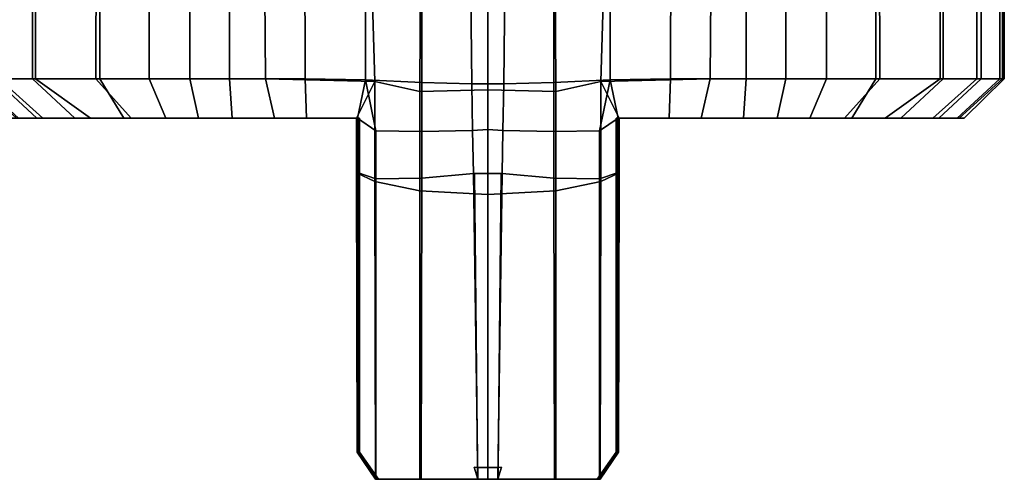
# Model space of a CAD drawing. Extents: x -17.9 to 18, y -14.2 to 13.3.
# Tile 41 of 61: x 6.8 to 8.7, y -14.2 to -13.3. Entities that reach past the tile are written whole.
import ezdxf

# ---------------------------------------------------------------- set-up
doc = ezdxf.new("R2010")
doc.units = 0
doc.layers.add('HDI8056C_KNOBS_-_4', color=252, linetype='CONTINUOUS')

msp = doc.modelspace()

# ---------------------------------------------------------------- linework, layer by layer
at = {"layer": 'HDI8056C_KNOBS_-_4'}
for points in [[(6.7976, -13.4528, 2.4685), (6.7991, -12.7098, 2.4692), (6.7244, -12.7097, 2.6569), (6.7228, -13.4528, 2.6575)], [(6.7319, -13.4528, 3.2957), (6.731, -12.7097, 3.295), (6.8027, -12.7097, 3.4582), (6.8036, -13.4528, 3.4576)], [(6.9296, -13.4528, 2.2861), (6.9297, -12.7097, 2.2808), (6.7991, -12.7098, 2.4692), (6.7976, -13.4528, 2.4685)], [(6.8036, -13.4528, 3.4576), (6.8027, -12.7097, 3.4582), (6.9236, -12.7097, 3.6222), (6.9215, -13.4528, 3.6193)], [(7.0247, -12.7097, 3.7181), (7.0259, -13.4528, 3.7192), (6.9215, -13.4528, 3.6193), (6.9236, -12.7097, 3.6222)], [(7.1058, -13.4528, 2.1285), (7.1057, -12.7096, 2.1274), (6.9297, -12.7097, 2.2808), (6.9296, -13.4528, 2.2861)], [(7.1841, -12.7097, 3.8303), (7.1831, -13.4528, 3.8317), (7.0259, -13.4528, 3.7192), (7.0247, -12.7097, 3.7181)], [(7.2538, -13.4528, 2.0392), (7.248, -12.7096, 2.04), (7.1057, -12.7096, 2.1274), (7.1058, -13.4528, 2.1285)], [(7.3293, -12.7097, 3.9024), (7.3312, -13.4528, 3.9046), (7.1831, -13.4528, 3.8317), (7.1841, -12.7097, 3.8303)], [(7.4675, -13.458, 1.9742), (7.4454, -12.7096, 1.9761), (7.248, -12.7096, 2.04), (7.2538, -13.4528, 2.0392)], [(7.4497, -12.7098, 3.9405), (7.4497, -13.4546, 3.9419), (7.3312, -13.4528, 3.9046), (7.3293, -12.7097, 3.9024)], [(7.5557, -13.4776, 1.9499), (7.5599, -12.7096, 1.9474), (7.4454, -12.7096, 1.9761), (7.4675, -13.458, 1.9742)], [(7.5597, -13.4596, 3.961), (7.4497, -13.4546, 3.9419), (7.4497, -12.7098, 3.9405), (7.5604, -12.7098, 3.9599)], [(7.5599, -12.7096, 1.9474), (7.5557, -13.4776, 1.9499), (7.6889, -13.474, 1.9392), (7.6889, -12.7096, 1.9387)], [(7.6494, -12.7087, 3.9705), (7.6577, -13.4622, 3.9713), (7.5597, -13.4596, 3.961), (7.5604, -12.7098, 3.9599)], [(7.6889, -13.4623, 3.9717), (7.6577, -13.4622, 3.9713), (7.6494, -12.7087, 3.9705), (7.6889, -12.7098, 3.972)], [(7.6889, -13.4623, 3.9717), (7.6889, -12.7098, 3.972), (7.7284, -12.7087, 3.9705), (7.7201, -13.4622, 3.9713)], [(7.8179, -12.7096, 1.9474), (7.6889, -12.7096, 1.9387), (7.6889, -13.474, 1.9392), (7.8221, -13.4776, 1.9499)], [(7.7284, -12.7087, 3.9705), (7.8174, -12.7098, 3.9599), (7.8181, -13.4596, 3.961), (7.7201, -13.4622, 3.9713)], [(7.8181, -13.4596, 3.961), (7.8174, -12.7098, 3.9599), (7.9281, -12.7098, 3.9405), (7.9281, -13.4546, 3.9419)], [(7.8221, -13.4776, 1.9499), (7.9104, -13.458, 1.9742), (7.9324, -12.7096, 1.9761), (7.8179, -12.7096, 1.9474)], [(7.9104, -13.458, 1.9742), (8.124, -13.4528, 2.0392), (8.1298, -12.7096, 2.04), (7.9324, -12.7096, 1.9761)], [(7.9281, -12.7098, 3.9405), (8.0485, -12.7097, 3.9024), (8.0466, -13.4528, 3.9046), (7.9281, -13.4546, 3.9419)], [(8.0485, -12.7097, 3.9024), (8.1937, -12.7097, 3.8303), (8.1947, -13.4528, 3.8317), (8.0466, -13.4528, 3.9046)], [(8.124, -13.4528, 2.0392), (8.272, -13.4528, 2.1285), (8.2721, -12.7096, 2.1274), (8.1298, -12.7096, 2.04)], [(8.1937, -12.7097, 3.8303), (8.3531, -12.7097, 3.7181), (8.3519, -13.4528, 3.7192), (8.1947, -13.4528, 3.8317)], [(8.272, -13.4528, 2.1285), (8.4482, -13.4528, 2.2861), (8.4481, -12.7097, 2.2808), (8.2721, -12.7096, 2.1274)], [(8.3531, -12.7097, 3.7181), (8.4542, -12.7097, 3.6222), (8.4563, -13.4528, 3.6193), (8.3519, -13.4528, 3.7192)], [(8.4482, -13.4528, 2.2861), (8.5802, -13.4528, 2.4685), (8.5787, -12.7098, 2.4692), (8.4481, -12.7097, 2.2808)], [(8.5743, -13.4528, 3.4576), (8.4563, -13.4528, 3.6193), (8.4542, -12.7097, 3.6222), (8.5751, -12.7097, 3.4582)], [(8.6459, -13.4528, 3.2957), (8.5743, -13.4528, 3.4576), (8.5751, -12.7097, 3.4582), (8.6468, -12.7097, 3.295)], [(8.5802, -13.4528, 2.4685), (8.655, -13.4528, 2.6575), (8.6534, -12.7097, 2.6569), (8.5787, -12.7098, 2.4692)], [(8.6915, -13.4528, 3.138), (8.6459, -13.4528, 3.2957), (8.6468, -12.7097, 3.295), (8.6924, -12.7097, 3.1359)], [(8.6954, -12.7097, 2.8334), (8.6534, -12.7097, 2.6569), (8.655, -13.4528, 2.6575), (8.6964, -13.4528, 2.8343)], [(8.7, -13.4528, 2.9797), (8.6915, -13.4528, 3.138), (8.6924, -12.7097, 3.1359), (8.6995, -12.7097, 2.9784)], [(8.6964, -13.4528, 2.8343), (8.7, -13.4528, 2.9797), (8.6995, -12.7097, 2.9784), (8.6954, -12.7097, 2.8334)], [(6.6814, -13.4528, 2.8343), (6.7661, -13.5296, 2.8067), (6.8063, -13.5296, 2.643), (6.7228, -13.4528, 2.6575)], [(6.6863, -13.4528, 3.138), (6.7319, -13.4528, 3.2957), (6.8176, -13.5296, 3.278), (6.7702, -13.5296, 3.1054)], [(6.7976, -13.4528, 2.4685), (6.7228, -13.4528, 2.6575), (6.8063, -13.5296, 2.643), (6.8805, -13.5296, 2.492)], [(6.7319, -13.4528, 3.2957), (6.8036, -13.4528, 3.4576), (6.9113, -13.5296, 3.4582), (6.8176, -13.5296, 3.278)], [(6.9296, -13.4528, 2.2861), (6.7976, -13.4528, 2.4685), (6.8805, -13.5296, 2.492), (6.9764, -13.5296, 2.352)], [(6.8036, -13.4528, 3.4576), (6.9215, -13.4528, 3.6193), (6.9904, -13.5296, 3.559), (6.9113, -13.5296, 3.4582)], [(6.9215, -13.4528, 3.6193), (7.0259, -13.4528, 3.7192), (7.0585, -13.5296, 3.6244), (6.9904, -13.5296, 3.559)], [(7.1058, -13.4528, 2.1285), (6.9296, -13.4528, 2.2861), (6.9764, -13.5296, 2.352), (7.1225, -13.5296, 2.2133)], [(7.0259, -13.4528, 3.7192), (7.1831, -13.4528, 3.8317), (7.1884, -13.5296, 3.7362), (7.0585, -13.5296, 3.6244)], [(7.2538, -13.4528, 2.0392), (7.1058, -13.4528, 2.1285), (7.1225, -13.5296, 2.2133), (7.2714, -13.5296, 2.1229)], [(7.1831, -13.4528, 3.8317), (7.3312, -13.4528, 3.9046), (7.3338, -13.5296, 3.8084), (7.1884, -13.5296, 3.7362)], [(7.2714, -13.5296, 2.1229), (7.432, -13.5296, 2.0583), (7.4675, -13.458, 1.9742), (7.2538, -13.4528, 2.0392)], [(7.3312, -13.4528, 3.9046), (7.4497, -13.4546, 3.9419), (7.4339, -13.5296, 3.8529), (7.3338, -13.5296, 3.8084)], [(8.1064, -13.5296, 2.1229), (8.124, -13.4528, 2.0392), (7.9104, -13.458, 1.9742), (7.9458, -13.5296, 2.0583)], [(8.0466, -13.4528, 3.9046), (8.044, -13.5296, 3.8084), (7.9439, -13.5296, 3.8529), (7.9281, -13.4546, 3.9419)], [(8.1947, -13.4528, 3.8317), (8.1894, -13.5296, 3.7362), (8.044, -13.5296, 3.8084), (8.0466, -13.4528, 3.9046)], [(8.124, -13.4528, 2.0392), (8.1064, -13.5296, 2.1229), (8.2553, -13.5296, 2.2133), (8.272, -13.4528, 2.1285)], [(8.3519, -13.4528, 3.7192), (8.3193, -13.5296, 3.6244), (8.1894, -13.5296, 3.7362), (8.1947, -13.4528, 3.8317)], [(8.272, -13.4528, 2.1285), (8.2553, -13.5296, 2.2133), (8.4014, -13.5296, 2.352), (8.4482, -13.4528, 2.2861)], [(8.4563, -13.4528, 3.6193), (8.3874, -13.5296, 3.559), (8.3193, -13.5296, 3.6244), (8.3519, -13.4528, 3.7192)], [(8.5743, -13.4528, 3.4576), (8.4665, -13.5296, 3.4582), (8.3874, -13.5296, 3.559), (8.4563, -13.4528, 3.6193)], [(8.4482, -13.4528, 2.2861), (8.4014, -13.5296, 2.352), (8.4973, -13.5296, 2.492), (8.5802, -13.4528, 2.4685)], [(8.6459, -13.4528, 3.2957), (8.5602, -13.5296, 3.278), (8.4665, -13.5296, 3.4582), (8.5743, -13.4528, 3.4576)], [(8.5802, -13.4528, 2.4685), (8.4973, -13.5296, 2.492), (8.5715, -13.5296, 2.643), (8.655, -13.4528, 2.6575)], [(8.6915, -13.4528, 3.138), (8.6076, -13.5296, 3.1054), (8.5602, -13.5296, 3.278), (8.6459, -13.4528, 3.2957)], [(8.6964, -13.4528, 2.8343), (8.655, -13.4528, 2.6575), (8.5715, -13.5296, 2.643), (8.6117, -13.5296, 2.8067)], [(8.7, -13.4528, 2.9797), (8.6217, -13.5296, 2.9549), (8.6076, -13.5296, 3.1054), (8.6915, -13.4528, 3.138)], [(8.6117, -13.5296, 2.8067), (8.6217, -13.5296, 2.9549), (8.7, -13.4528, 2.9797), (8.6964, -13.4528, 2.8343)], [(7.432, -13.5296, 2.0583), (7.4316, -13.6365, 2.0557), (7.4679, -13.6538, 1.975), (7.4675, -13.458, 1.9742)], [(7.4497, -13.4546, 3.9419), (7.47, -13.5544, 3.9392), (7.4339, -13.5296, 3.8529)], [(7.5596, -13.5557, 3.9613), (7.47, -13.5544, 3.9392), (7.4497, -13.4546, 3.9419), (7.5597, -13.4596, 3.961)], [(7.5557, -13.4776, 1.9499), (7.4675, -13.458, 1.9742), (7.4679, -13.6538, 1.975), (7.5557, -13.6719, 1.9508)], [(7.5597, -13.4596, 3.961), (7.6577, -13.4622, 3.9713), (7.6592, -13.5536, 3.9714), (7.5596, -13.5557, 3.9613)], [(7.6889, -13.552, 3.9716), (7.6592, -13.5536, 3.9714), (7.6577, -13.4622, 3.9713), (7.6889, -13.4623, 3.9717)], [(7.6889, -13.552, 3.9716), (7.6889, -13.4623, 3.9717), (7.7201, -13.4622, 3.9713), (7.7186, -13.5536, 3.9714)], [(7.8181, -13.4596, 3.961), (7.8182, -13.5557, 3.9613), (7.7186, -13.5536, 3.9714), (7.7201, -13.4622, 3.9713)], [(7.8182, -13.5557, 3.9613), (7.8181, -13.4596, 3.961), (7.9281, -13.4546, 3.9419), (7.9078, -13.5544, 3.9392)], [(7.8221, -13.4776, 1.9499), (7.8221, -13.6719, 1.9508), (7.91, -13.6538, 1.975), (7.9104, -13.458, 1.9742)], [(7.9281, -13.4546, 3.9419), (7.9439, -13.5296, 3.8529), (7.9078, -13.5544, 3.9392)], [(7.9458, -13.5296, 2.0583), (7.9104, -13.458, 1.9742), (7.91, -13.6538, 1.975), (7.9462, -13.6365, 2.0557)], [(7.5557, -13.4776, 1.9499), (7.5557, -13.6719, 1.9508), (7.6889, -13.6791, 1.9402), (7.6889, -13.474, 1.9392)], [(7.8221, -13.4776, 1.9499), (7.6889, -13.474, 1.9392), (7.6889, -13.6791, 1.9402), (7.8221, -13.6719, 1.9508)], [(6.9405, -13.5296, 3.0726), (6.9401, -13.5296, 2.8888), (6.7561, -13.5296, 2.9549), (6.7702, -13.5296, 3.1054)], [(6.7561, -13.5296, 2.9549), (6.9401, -13.5296, 2.8888), (6.9569, -13.5296, 2.7131), (6.7661, -13.5296, 2.8067)], [(6.7661, -13.5296, 2.8067), (6.9569, -13.5296, 2.7131), (6.9909, -13.5296, 2.5232), (6.8063, -13.5296, 2.643)], [(6.8176, -13.5296, 3.278), (6.9804, -13.5296, 3.2587), (6.9405, -13.5296, 3.0726), (6.7702, -13.5296, 3.1054)], [(6.9909, -13.5296, 2.5232), (6.9764, -13.5296, 2.352), (6.8805, -13.5296, 2.492), (6.8063, -13.5296, 2.643)], [(7.0524, -13.5296, 3.4591), (6.9804, -13.5296, 3.2587), (6.8176, -13.5296, 3.278), (6.9113, -13.5296, 3.4582)], [(7.0585, -13.5296, 3.6244), (7.0524, -13.5296, 3.4591), (6.9113, -13.5296, 3.4582), (6.9904, -13.5296, 3.559)], [(7.1944, -13.5296, 3.0277), (7.1811, -13.5296, 2.81), (6.9401, -13.5296, 2.8888), (6.9405, -13.5296, 3.0726)], [(6.9401, -13.5296, 2.8888), (7.1811, -13.5296, 2.81), (7.1691, -13.5296, 2.6085), (6.9569, -13.5296, 2.7131)], [(6.9804, -13.5296, 3.2587), (7.1943, -13.5296, 3.2436), (7.1944, -13.5296, 3.0277), (6.9405, -13.5296, 3.0726)], [(6.9569, -13.5296, 2.7131), (7.1691, -13.5296, 2.6085), (7.1538, -13.5296, 2.4058), (6.9909, -13.5296, 2.5232)], [(7.1538, -13.5296, 2.4058), (7.1225, -13.5296, 2.2133), (6.9764, -13.5296, 2.352), (6.9909, -13.5296, 2.5232)], [(7.2003, -13.5296, 3.4795), (7.1943, -13.5296, 3.2436), (6.9804, -13.5296, 3.2587), (7.0524, -13.5296, 3.4591)], [(7.1884, -13.5296, 3.7362), (7.2003, -13.5296, 3.4795), (7.0524, -13.5296, 3.4591), (7.0585, -13.5296, 3.6244)], [(7.306, -13.5296, 2.345), (7.2714, -13.5296, 2.1229), (7.1225, -13.5296, 2.2133), (7.1538, -13.5296, 2.4058)], [(7.1691, -13.5296, 2.6085), (7.3247, -13.5296, 2.5629), (7.306, -13.5296, 2.345), (7.1538, -13.5296, 2.4058)], [(7.3397, -13.5296, 2.7724), (7.3247, -13.5296, 2.5629), (7.1691, -13.5296, 2.6085), (7.1811, -13.5296, 2.81)], [(7.3403, -13.5296, 3.0205), (7.3397, -13.5296, 2.7724), (7.1811, -13.5296, 2.81), (7.1944, -13.5296, 3.0277)], [(7.3338, -13.5296, 3.8084), (7.3396, -13.5296, 3.4868), (7.2003, -13.5296, 3.4795), (7.1884, -13.5296, 3.7362)], [(7.3403, -13.5296, 3.2372), (7.3403, -13.5296, 3.0205), (7.1944, -13.5296, 3.0277), (7.1943, -13.5296, 3.2436)], [(7.3396, -13.5296, 3.4868), (7.3403, -13.5296, 3.2372), (7.1943, -13.5296, 3.2436), (7.2003, -13.5296, 3.4795)], [(7.432, -13.5296, 2.0583), (7.2714, -13.5296, 2.1229), (7.306, -13.5296, 2.345), (7.4361, -13.5296, 2.3072)], [(7.3247, -13.5296, 2.5629), (7.4371, -13.5296, 2.5276), (7.4361, -13.5296, 2.3072), (7.306, -13.5296, 2.345)], [(7.4371, -13.5296, 2.5276), (7.3247, -13.5296, 2.5629), (7.3397, -13.5296, 2.7724), (7.4375, -13.5296, 2.7587)], [(7.3338, -13.5296, 3.8084), (7.4339, -13.5296, 3.8529), (7.4375, -13.5296, 3.495), (7.3396, -13.5296, 3.4868)], [(7.4375, -13.5296, 3.246), (7.3403, -13.5296, 3.2372), (7.3396, -13.5296, 3.4868), (7.4375, -13.5296, 3.495)], [(7.4375, -13.5296, 3.0254), (7.4375, -13.5296, 2.7587), (7.3397, -13.5296, 2.7724), (7.3403, -13.5296, 3.0205)], [(7.3403, -13.5296, 3.0205), (7.3403, -13.5296, 3.2372), (7.4375, -13.5296, 3.246), (7.4375, -13.5296, 3.0254)], [(7.436, -13.6217, 2.3097), (7.4316, -13.6365, 2.0557), (7.432, -13.5296, 2.0583), (7.4361, -13.5296, 2.3072)], [(7.4337, -13.6361, 3.8661), (7.4375, -13.6196, 3.495), (7.4375, -13.5296, 3.495), (7.4339, -13.5296, 3.8529)], [(7.4339, -13.5296, 3.8529), (7.47, -13.5544, 3.9392), (7.47, -13.6487, 3.9366), (7.4337, -13.6361, 3.8661)], [(7.4371, -13.6196, 2.5276), (7.436, -13.6217, 2.3097), (7.4361, -13.5296, 2.3072), (7.4371, -13.5296, 2.5276)], [(7.4375, -13.6196, 2.7587), (7.4371, -13.6196, 2.5276), (7.4371, -13.5296, 2.5276), (7.4375, -13.5296, 2.7587)], [(7.4375, -13.6196, 3.0254), (7.4375, -13.6196, 2.7587), (7.4375, -13.5296, 2.7587), (7.4375, -13.5296, 3.0254)], [(7.4375, -13.6196, 3.495), (7.4375, -13.6196, 3.246), (7.4375, -13.5296, 3.246), (7.4375, -13.5296, 3.495)], [(7.4375, -13.6196, 3.246), (7.4375, -13.6196, 3.0254), (7.4375, -13.5296, 3.0254), (7.4375, -13.5296, 3.246)], [(7.9439, -13.5296, 3.8529), (7.9441, -13.6361, 3.8661), (7.9078, -13.6487, 3.9366), (7.9078, -13.5544, 3.9392)], [(8.044, -13.5296, 3.8084), (8.0382, -13.5296, 3.4868), (7.9403, -13.5296, 3.495), (7.9439, -13.5296, 3.8529)], [(7.9403, -13.5296, 3.246), (7.9403, -13.5296, 3.495), (8.0382, -13.5296, 3.4868), (8.0375, -13.5296, 3.2372)], [(7.9403, -13.5296, 3.0254), (8.0375, -13.5296, 3.0205), (8.0381, -13.5296, 2.7724), (7.9403, -13.5296, 2.7587)], [(7.9407, -13.5296, 2.5276), (7.9403, -13.5296, 2.7587), (8.0381, -13.5296, 2.7724), (8.0531, -13.5296, 2.5629)], [(8.0375, -13.5296, 3.0205), (7.9403, -13.5296, 3.0254), (7.9403, -13.5296, 3.246), (8.0375, -13.5296, 3.2372)], [(7.9441, -13.6361, 3.8661), (7.9439, -13.5296, 3.8529), (7.9403, -13.5296, 3.495), (7.9403, -13.6196, 3.495)], [(7.9403, -13.6196, 3.0254), (7.9403, -13.5296, 3.0254), (7.9403, -13.5296, 2.7587), (7.9403, -13.6196, 2.7587)], [(7.9403, -13.6196, 3.495), (7.9403, -13.5296, 3.495), (7.9403, -13.5296, 3.246), (7.9403, -13.6196, 3.246)], [(7.9403, -13.6196, 2.7587), (7.9403, -13.5296, 2.7587), (7.9407, -13.5296, 2.5276), (7.9407, -13.6196, 2.5276)], [(7.9403, -13.6196, 3.246), (7.9403, -13.5296, 3.246), (7.9403, -13.5296, 3.0254), (7.9403, -13.6196, 3.0254)], [(7.9407, -13.6196, 2.5276), (7.9407, -13.5296, 2.5276), (7.9417, -13.5296, 2.3072), (7.9418, -13.6217, 2.3097)], [(8.0531, -13.5296, 2.5629), (8.0719, -13.5296, 2.345), (7.9417, -13.5296, 2.3072), (7.9407, -13.5296, 2.5276)], [(7.9458, -13.5296, 2.0583), (7.9417, -13.5296, 2.3072), (8.0719, -13.5296, 2.345), (8.1064, -13.5296, 2.1229)], [(7.9418, -13.6217, 2.3097), (7.9417, -13.5296, 2.3072), (7.9458, -13.5296, 2.0583), (7.9462, -13.6365, 2.0557)], [(8.0375, -13.5296, 3.0205), (8.1834, -13.5296, 3.0277), (8.1967, -13.5296, 2.81), (8.0381, -13.5296, 2.7724)], [(8.0375, -13.5296, 3.2372), (8.1836, -13.5296, 3.2436), (8.1834, -13.5296, 3.0277), (8.0375, -13.5296, 3.0205)], [(8.0382, -13.5296, 3.4868), (8.1775, -13.5296, 3.4795), (8.1836, -13.5296, 3.2436), (8.0375, -13.5296, 3.2372)], [(8.0381, -13.5296, 2.7724), (8.1967, -13.5296, 2.81), (8.2087, -13.5296, 2.6085), (8.0531, -13.5296, 2.5629)], [(8.044, -13.5296, 3.8084), (8.1894, -13.5296, 3.7362), (8.1775, -13.5296, 3.4795), (8.0382, -13.5296, 3.4868)], [(8.2087, -13.5296, 2.6085), (8.224, -13.5296, 2.4058), (8.0719, -13.5296, 2.345), (8.0531, -13.5296, 2.5629)], [(8.0719, -13.5296, 2.345), (8.224, -13.5296, 2.4058), (8.2553, -13.5296, 2.2133), (8.1064, -13.5296, 2.1229)], [(8.1775, -13.5296, 3.4795), (8.3254, -13.5296, 3.4591), (8.3974, -13.5296, 3.2587), (8.1836, -13.5296, 3.2436)], [(8.1894, -13.5296, 3.7362), (8.3193, -13.5296, 3.6244), (8.3254, -13.5296, 3.4591), (8.1775, -13.5296, 3.4795)], [(8.1834, -13.5296, 3.0277), (8.4125, -13.5296, 3.0682), (8.4235, -13.5296, 2.8841), (8.1967, -13.5296, 2.81)], [(8.3974, -13.5296, 3.2587), (8.4125, -13.5296, 3.0682), (8.1834, -13.5296, 3.0277), (8.1836, -13.5296, 3.2436)], [(8.4235, -13.5296, 2.8841), (8.414, -13.5296, 2.7097), (8.2087, -13.5296, 2.6085), (8.1967, -13.5296, 2.81)], [(8.414, -13.5296, 2.7097), (8.3869, -13.5296, 2.5232), (8.224, -13.5296, 2.4058), (8.2087, -13.5296, 2.6085)], [(8.224, -13.5296, 2.4058), (8.3869, -13.5296, 2.5232), (8.4014, -13.5296, 2.352), (8.2553, -13.5296, 2.2133)], [(8.3193, -13.5296, 3.6244), (8.3874, -13.5296, 3.559), (8.4665, -13.5296, 3.4582), (8.3254, -13.5296, 3.4591)], [(8.3254, -13.5296, 3.4591), (8.4665, -13.5296, 3.4582), (8.5602, -13.5296, 3.278), (8.3974, -13.5296, 3.2587)], [(8.3869, -13.5296, 2.5232), (8.5715, -13.5296, 2.643), (8.4973, -13.5296, 2.492), (8.4014, -13.5296, 2.352)], [(8.6117, -13.5296, 2.8067), (8.5715, -13.5296, 2.643), (8.3869, -13.5296, 2.5232), (8.414, -13.5296, 2.7097)], [(8.5602, -13.5296, 3.278), (8.6076, -13.5296, 3.1054), (8.4125, -13.5296, 3.0682), (8.3974, -13.5296, 3.2587)], [(8.4125, -13.5296, 3.0682), (8.6076, -13.5296, 3.1054), (8.6217, -13.5296, 2.9549), (8.4235, -13.5296, 2.8841)], [(8.6217, -13.5296, 2.9549), (8.6117, -13.5296, 2.8067), (8.414, -13.5296, 2.7097), (8.4235, -13.5296, 2.8841)], [(7.47, -13.5544, 3.9392), (7.5596, -13.5557, 3.9613), (7.5595, -13.6469, 3.9613), (7.47, -13.6487, 3.9366)], [(7.5596, -13.5557, 3.9613), (7.6592, -13.5536, 3.9714), (7.6606, -13.638, 3.9716), (7.5595, -13.6469, 3.9613)], [(7.6606, -13.638, 3.9716), (7.6592, -13.5536, 3.9714), (7.6889, -13.552, 3.9716), (7.6889, -13.638, 3.9716)], [(7.7172, -13.638, 3.9716), (7.6889, -13.638, 3.9716), (7.6889, -13.552, 3.9716), (7.7186, -13.5536, 3.9714)], [(7.8182, -13.5557, 3.9613), (7.8183, -13.6469, 3.9613), (7.7172, -13.638, 3.9716), (7.7186, -13.5536, 3.9714)], [(7.9078, -13.5544, 3.9392), (7.9078, -13.6487, 3.9366), (7.8183, -13.6469, 3.9613), (7.8182, -13.5557, 3.9613)], [(7.4331, -14.1839, 2.0671), (7.4316, -13.6365, 2.0557), (7.436, -13.6217, 2.3097), (7.4361, -14.1839, 2.3468)], [(7.4337, -13.6361, 3.8661), (7.4338, -14.1839, 3.8331), (7.4375, -14.1839, 3.5204), (7.4375, -13.6196, 3.495)], [(7.4371, -13.6196, 2.5276), (7.4368, -14.1839, 2.5285), (7.4361, -14.1839, 2.3468), (7.436, -13.6217, 2.3097)], [(7.4375, -13.6196, 2.7587), (7.4376, -14.1839, 2.759), (7.4368, -14.1839, 2.5285), (7.4371, -13.6196, 2.5276)], [(7.4375, -13.6196, 3.0254), (7.4375, -14.1839, 3.0264), (7.4376, -14.1839, 2.759), (7.4375, -13.6196, 2.7587)], [(7.4375, -13.6196, 3.495), (7.4375, -14.1839, 3.5204), (7.4375, -14.1839, 3.2594), (7.4375, -13.6196, 3.246)], [(7.4375, -13.6196, 3.246), (7.4375, -14.1839, 3.2594), (7.4375, -14.1839, 3.0264), (7.4375, -13.6196, 3.0254)], [(7.9403, -13.6196, 3.0254), (7.9403, -13.6196, 2.7587), (7.9402, -14.1839, 2.759), (7.9403, -14.1839, 3.0264)], [(7.9403, -13.6196, 2.7587), (7.9407, -13.6196, 2.5276), (7.941, -14.1839, 2.5285), (7.9402, -14.1839, 2.759)], [(7.9441, -13.6361, 3.8661), (7.9403, -13.6196, 3.495), (7.9403, -14.1839, 3.5204), (7.944, -14.1839, 3.8331)], [(7.9403, -13.6196, 3.495), (7.9403, -13.6196, 3.246), (7.9403, -14.1839, 3.2594), (7.9403, -14.1839, 3.5204)], [(7.9403, -13.6196, 3.246), (7.9403, -13.6196, 3.0254), (7.9403, -14.1839, 3.0264), (7.9403, -14.1839, 3.2594)], [(7.9407, -13.6196, 2.5276), (7.9418, -13.6217, 2.3097), (7.9417, -14.1839, 2.3468), (7.941, -14.1839, 2.5285)], [(7.9447, -14.1839, 2.0671), (7.9417, -14.1839, 2.3468), (7.9418, -13.6217, 2.3097), (7.9462, -13.6365, 2.0557)], [(7.4679, -13.6538, 1.975), (7.4316, -13.6365, 2.0557), (7.4331, -14.1839, 2.0671), (7.4691, -14.2369, 1.9775)], [(7.4337, -13.6361, 3.8661), (7.47, -13.6487, 3.9366), (7.47, -14.2369, 3.9206), (7.4338, -14.1839, 3.8331)], [(7.6606, -13.638, 3.9716), (7.6696, -14.2369, 3.9499), (7.5586, -14.2369, 3.9396), (7.5595, -13.6469, 3.9613)], [(7.6696, -14.2369, 3.9499), (7.6606, -13.638, 3.9716), (7.6628, -13.638, 3.965), (7.6689, -14.2138, 3.9238)], [(7.6606, -13.638, 3.9716), (7.6889, -13.638, 3.9716), (7.6889, -13.638, 3.9645), (7.6628, -13.638, 3.965)], [(7.6889, -13.638, 3.9645), (7.6889, -14.2138, 3.9238), (7.6689, -14.2138, 3.9238), (7.6628, -13.638, 3.965)], [(7.6889, -13.638, 3.9645), (7.715, -13.638, 3.965), (7.7089, -14.2138, 3.9238), (7.6889, -14.2138, 3.9238)], [(7.7172, -13.638, 3.9716), (7.715, -13.638, 3.965), (7.6889, -13.638, 3.9645), (7.6889, -13.638, 3.9716)], [(7.7082, -14.2369, 3.9499), (7.7089, -14.2138, 3.9238), (7.715, -13.638, 3.965), (7.7172, -13.638, 3.9716)], [(7.7172, -13.638, 3.9716), (7.8183, -13.6469, 3.9613), (7.8192, -14.2369, 3.9396), (7.7082, -14.2369, 3.9499)], [(7.9441, -13.6361, 3.8661), (7.944, -14.1839, 3.8331), (7.9078, -14.2369, 3.9206), (7.9078, -13.6487, 3.9366)], [(7.91, -13.6538, 1.975), (7.9088, -14.2369, 1.9775), (7.9447, -14.1839, 2.0671), (7.9462, -13.6365, 2.0557)], [(7.5557, -13.6719, 1.9508), (7.4679, -13.6538, 1.975), (7.4691, -14.2369, 1.9775), (7.5556, -14.2369, 1.9535)], [(7.47, -13.6487, 3.9366), (7.5595, -13.6469, 3.9613), (7.5586, -14.2369, 3.9396), (7.47, -14.2369, 3.9206)], [(7.9078, -13.6487, 3.9366), (7.9078, -14.2369, 3.9206), (7.8192, -14.2369, 3.9396), (7.8183, -13.6469, 3.9613)], [(7.8221, -13.6719, 1.9508), (7.8222, -14.2369, 1.9535), (7.9088, -14.2369, 1.9775), (7.91, -13.6538, 1.975)], [(7.6889, -13.6791, 1.9402), (7.5557, -13.6719, 1.9508), (7.5556, -14.2369, 1.9535), (7.6889, -14.2369, 1.943)], [(7.6889, -13.6791, 1.9402), (7.6889, -14.2369, 1.943), (7.8222, -14.2369, 1.9535), (7.8221, -13.6719, 1.9508)], [(7.4331, -14.1839, 2.0671), (7.4361, -14.1839, 2.3468), (7.4733, -14.2369, 2.3468), (7.4691, -14.2369, 1.9775)], [(7.4375, -14.1839, 3.5204), (7.4338, -14.1839, 3.8331), (7.47, -14.2369, 3.9206), (7.4748, -14.2369, 3.5204)], [(7.4361, -14.1839, 2.3468), (7.4368, -14.1839, 2.5285), (7.474, -14.2369, 2.5285), (7.4733, -14.2369, 2.3468)], [(7.4368, -14.1839, 2.5285), (7.4376, -14.1839, 2.759), (7.4748, -14.2369, 2.759), (7.474, -14.2369, 2.5285)], [(7.4376, -14.1839, 2.759), (7.4375, -14.1839, 3.0264), (7.4748, -14.2369, 3.0264), (7.4748, -14.2369, 2.759)], [(7.4375, -14.1839, 3.2594), (7.4375, -14.1839, 3.5204), (7.4748, -14.2369, 3.5204), (7.4748, -14.2369, 3.2594)], [(7.4375, -14.1839, 3.0264), (7.4375, -14.1839, 3.2594), (7.4748, -14.2369, 3.2594), (7.4748, -14.2369, 3.0264)], [(7.9403, -14.1839, 3.5204), (7.903, -14.2369, 3.5204), (7.9078, -14.2369, 3.9206), (7.944, -14.1839, 3.8331)], [(7.9402, -14.1839, 2.759), (7.903, -14.2369, 2.759), (7.903, -14.2369, 3.0264), (7.9403, -14.1839, 3.0264)], [(7.9403, -14.1839, 3.2594), (7.903, -14.2369, 3.2594), (7.903, -14.2369, 3.5204), (7.9403, -14.1839, 3.5204)], [(7.941, -14.1839, 2.5285), (7.9038, -14.2369, 2.5285), (7.903, -14.2369, 2.759), (7.9402, -14.1839, 2.759)], [(7.9403, -14.1839, 3.0264), (7.903, -14.2369, 3.0264), (7.903, -14.2369, 3.2594), (7.9403, -14.1839, 3.2594)], [(7.9417, -14.1839, 2.3468), (7.9045, -14.2369, 2.3468), (7.9038, -14.2369, 2.5285), (7.941, -14.1839, 2.5285)], [(7.9447, -14.1839, 2.0671), (7.9088, -14.2369, 1.9775), (7.9045, -14.2369, 2.3468), (7.9417, -14.1839, 2.3468)], [(7.6889, -14.2138, 3.9238), (7.6889, -14.2138, 3.5369), (7.6624, -14.2134, 3.5403), (7.6689, -14.2138, 3.9238)], [(7.6889, -14.2138, 3.5369), (7.6889, -14.2369, 3.5402), (7.6692, -14.2369, 3.5436), (7.6624, -14.2134, 3.5403)], [(7.6692, -14.2369, 3.5436), (7.6696, -14.2369, 3.9499), (7.6689, -14.2138, 3.9238), (7.6624, -14.2134, 3.5403)], [(7.6889, -14.2138, 3.9238), (7.7089, -14.2138, 3.9238), (7.7154, -14.2134, 3.5403), (7.6889, -14.2138, 3.5369)], [(7.6889, -14.2138, 3.5369), (7.7154, -14.2134, 3.5403), (7.7086, -14.2369, 3.5436), (7.6889, -14.2369, 3.5402)], [(7.7086, -14.2369, 3.5436), (7.7154, -14.2134, 3.5403), (7.7089, -14.2138, 3.9238), (7.7082, -14.2369, 3.9499)], [(7.5686, -14.2369, 2.3325), (7.5556, -14.2369, 1.9535), (7.4691, -14.2369, 1.9775), (7.4733, -14.2369, 2.3468)], [(7.47, -14.2369, 3.9206), (7.5586, -14.2369, 3.9396), (7.5684, -14.2369, 3.5331), (7.4748, -14.2369, 3.5204)], [(7.474, -14.2369, 2.5285), (7.5722, -14.2369, 2.5203), (7.5686, -14.2369, 2.3325), (7.4733, -14.2369, 2.3468)], [(7.4748, -14.2369, 2.759), (7.571, -14.2369, 2.7574), (7.5722, -14.2369, 2.5203), (7.474, -14.2369, 2.5285)], [(7.5684, -14.2369, 3.5331), (7.5693, -14.2369, 3.2621), (7.4748, -14.2369, 3.2594), (7.4748, -14.2369, 3.5204)], [(7.4748, -14.2369, 3.2594), (7.5693, -14.2369, 3.2621), (7.5701, -14.2369, 3.0264), (7.4748, -14.2369, 3.0264)], [(7.5701, -14.2369, 3.0264), (7.571, -14.2369, 2.7574), (7.4748, -14.2369, 2.759), (7.4748, -14.2369, 3.0264)], [(7.6889, -14.2369, 1.943), (7.5556, -14.2369, 1.9535), (7.5686, -14.2369, 2.3325), (7.6889, -14.2369, 2.3284)], [(7.5684, -14.2369, 3.5331), (7.5586, -14.2369, 3.9396), (7.6696, -14.2369, 3.9499), (7.6692, -14.2369, 3.5436)], [(7.6889, -14.2369, 3.265), (7.5693, -14.2369, 3.2621), (7.5684, -14.2369, 3.5331), (7.6692, -14.2369, 3.5436)], [(7.5722, -14.2369, 2.5203), (7.6889, -14.2369, 2.5175), (7.6889, -14.2369, 2.3284), (7.5686, -14.2369, 2.3325)], [(7.5693, -14.2369, 3.2621), (7.6889, -14.2369, 3.265), (7.6889, -14.2369, 3.0265), (7.5701, -14.2369, 3.0264)], [(7.6889, -14.2369, 3.0265), (7.6889, -14.2369, 2.7558), (7.571, -14.2369, 2.7574), (7.5701, -14.2369, 3.0264)], [(7.6889, -14.2369, 2.5175), (7.5722, -14.2369, 2.5203), (7.571, -14.2369, 2.7574), (7.6889, -14.2369, 2.7558)], [(7.6889, -14.2369, 3.265), (7.6692, -14.2369, 3.5436), (7.6889, -14.2369, 3.5402)], [(7.6889, -14.2369, 3.265), (7.6889, -14.2369, 3.5402), (7.7086, -14.2369, 3.5436)], [(7.6889, -14.2369, 3.265), (7.7086, -14.2369, 3.5436), (7.8094, -14.2369, 3.5331), (7.8085, -14.2369, 3.2621)], [(7.6889, -14.2369, 2.5175), (7.6889, -14.2369, 2.7558), (7.8068, -14.2369, 2.7574), (7.8056, -14.2369, 2.5203)], [(7.8085, -14.2369, 3.2621), (7.8077, -14.2369, 3.0264), (7.6889, -14.2369, 3.0265), (7.6889, -14.2369, 3.265)], [(7.6889, -14.2369, 3.0265), (7.8077, -14.2369, 3.0264), (7.8068, -14.2369, 2.7574), (7.6889, -14.2369, 2.7558)], [(7.6889, -14.2369, 1.943), (7.6889, -14.2369, 2.3284), (7.8092, -14.2369, 2.3325), (7.8222, -14.2369, 1.9535)], [(7.8056, -14.2369, 2.5203), (7.8092, -14.2369, 2.3325), (7.6889, -14.2369, 2.3284), (7.6889, -14.2369, 2.5175)], [(7.8094, -14.2369, 3.5331), (7.7086, -14.2369, 3.5436), (7.7082, -14.2369, 3.9499), (7.8192, -14.2369, 3.9396)], [(7.903, -14.2369, 2.759), (7.9038, -14.2369, 2.5285), (7.8056, -14.2369, 2.5203), (7.8068, -14.2369, 2.7574)], [(7.9038, -14.2369, 2.5285), (7.9045, -14.2369, 2.3468), (7.8092, -14.2369, 2.3325), (7.8056, -14.2369, 2.5203)], [(7.8077, -14.2369, 3.0264), (7.903, -14.2369, 3.0264), (7.903, -14.2369, 2.759), (7.8068, -14.2369, 2.7574)], [(7.903, -14.2369, 3.2594), (7.903, -14.2369, 3.0264), (7.8077, -14.2369, 3.0264), (7.8085, -14.2369, 3.2621)], [(7.8094, -14.2369, 3.5331), (7.903, -14.2369, 3.5204), (7.903, -14.2369, 3.2594), (7.8085, -14.2369, 3.2621)], [(7.8092, -14.2369, 2.3325), (7.9045, -14.2369, 2.3468), (7.9088, -14.2369, 1.9775), (7.8222, -14.2369, 1.9535)], [(7.9078, -14.2369, 3.9206), (7.903, -14.2369, 3.5204), (7.8094, -14.2369, 3.5331), (7.8192, -14.2369, 3.9396)]]:
    msp.add_3dface(points, dxfattribs=at)

doc.saveas('drawing.dxf')
